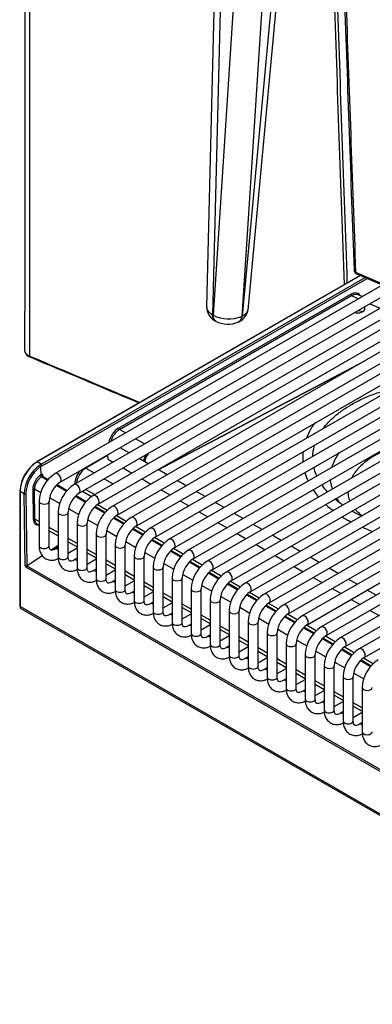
# Model space of a CAD drawing. Header units: millimetres. Extents: x 0 to 592, y 0 to 418.
# Tile 18 of 37: x 428 to 446, y 116 to 165. Entities that reach past the tile are written whole.
import ezdxf

# ---------------------------------------------------------------- set-up
doc = ezdxf.new("R2010")
doc.units = ezdxf.units.MM
doc.layers.add('140.966_BW4NEO_C', color=7, linetype='Continuous')
doc.layers.add('Standard', color=7, linetype='Continuous')

# ---------------------------------------------------------------- blocks, each defined once
blk = doc.blocks.new('SE3')
at = {"layer": '140.966_BW4NEO_C', "color": 7, "linetype": 'Continuous'}
for p, q in [((438.023, 167.622), (437.602, 150.489)), ((441.026, 167.823), (439.37, 150.03)), ((439.657, 150.328), (441.283, 167.803)), ((438.322, 167.449), (437.896, 150.096)), ((440.474, 167.536), (439.341, 150.015)), ((439.026, 167.042), (437.929, 150.076)), ((445.228, 152.055), (429.151, 142.773)), ((445.248, 152.047), (429.181, 142.77)), ((429.38, 142.656), (445.474, 151.947)), ((429.423, 142.583), (445.569, 151.905)), ((445, 152.223), (463.106, 144.212)), ((445.026, 152.145), (463.154, 144.13)), ((446.319, 151.573), (430.075, 142.195)), ((430.325, 141.762), (446.885, 151.323)), ((447.388, 151.101), (431.019, 141.65)), ((433.225, 144.461), (444.759, 151.12)), ((433.267, 144.388), (444.802, 151.048)), ((444.802, 151.048), (445.146, 150.896)), ((445.325, 151), (445.121, 151.089)), ((431.269, 141.217), (447.955, 150.85)), ((448.458, 150.628), (431.963, 141.105)), ((445.713, 150.646), (446.216, 150.424)), ((432.213, 140.672), (449.024, 150.377)), ((449.527, 150.155), (432.907, 140.56)), ((437.929, 150.076), (437.896, 150.096)), ((439.37, 150.03), (439.341, 150.015)), ((444.959, 150.198), (444.959, 150.21)), ((445.143, 150.215), (445.143, 150.188)), ((433.157, 140.126), (450.093, 149.905)), ((450.597, 149.682), (433.851, 140.014)), ((434.101, 139.581), (451.163, 149.432)), ((438.014, 149.798), (438.053, 149.776)), ((439.175, 149.73), (439.213, 149.749)), ((451.666, 149.209), (434.796, 139.469)), ((435.046, 139.036), (452.232, 148.959)), ((452.735, 148.737), (435.74, 138.924)), ((435.99, 138.491), (453.302, 148.486)), ((453.805, 148.264), (436.684, 138.379)), ((436.934, 137.946), (454.371, 148.013)), ((445.435, 147.792), (435.201, 142.386)), ((445.179, 147.645), (435.213, 142.379)), ((454.874, 147.791), (437.628, 137.834)), ((437.878, 137.401), (455.441, 147.541)), ((455.944, 147.318), (438.572, 137.289)), ((438.822, 136.856), (456.51, 147.068)), ((457.013, 146.845), (439.517, 136.744)), ((439.767, 136.311), (457.58, 146.595)), ((458.083, 146.372), (440.461, 136.198)), ((440.711, 135.765), (458.649, 146.122)), ((459.152, 145.9), (441.405, 135.653)), ((441.655, 135.22), (459.718, 145.649)), ((460.222, 145.427), (442.349, 135.108)), ((442.599, 134.675), (460.788, 145.176)), ((461.291, 144.954), (443.293, 134.563)), ((443.543, 134.13), (461.857, 144.704)), ((433.57, 144.213), (433.267, 144.388)), ((462.36, 144.481), (444.238, 134.018)), ((444.488, 133.585), (462.927, 144.231)), ((463.543, 144.073), (445.182, 133.473)), ((434.514, 143.668), (434.07, 143.924)), ((445.432, 133.04), (464.074, 143.803)), ((432.676, 143.093), (431.593, 142.468)), ((433.747, 143.225), (433.303, 143.482)), ((429.38, 142.656), (429.181, 142.77)), ((432.757, 142.873), (432.947, 142.763)), ((434.692, 142.68), (434.247, 142.936)), ((429.352, 142.539), (429.358, 142.112)), ((429.443, 142.161), (429.358, 142.112)), ((429.443, 142.161), (429.446, 142.063)), ((431.593, 142.468), (432.015, 142.225)), ((433.447, 142.475), (433.892, 142.218)), ((435.636, 142.135), (435.192, 142.391)), ((429.444, 142.064), (429.401, 142.039)), ((429.401, 142.04), (429.698, 141.868)), ((429.444, 142.064), (429.445, 142.064)), ((429.445, 142.064), (429.725, 141.902)), ((430.143, 141.611), (430.642, 141.323)), ((430.175, 141.642), (430.669, 141.357)), ((432.515, 141.936), (432.959, 141.68)), ((434.392, 141.929), (434.836, 141.673)), ((436.58, 141.59), (436.136, 141.846)), ((428.315, 141.325), (428.315, 135.596)), ((428.333, 141.301), (428.333, 135.572)), ((428.533, 141.185), (428.333, 141.301)), ((428.586, 137.608), (428.533, 141.185)), ((428.617, 141.186), (428.671, 137.609)), ((428.963, 141.427), (428.986, 139.923)), ((429.047, 141.427), (429.357, 141.248)), ((429.07, 139.923), (429.047, 141.427)), ((431.119, 141.097), (431.613, 140.812)), ((431.438, 141.314), (431.888, 141.054)), ((432.034, 141.145), (431.589, 141.402)), ((435.336, 141.384), (435.78, 141.128)), ((437.524, 141.045), (437.08, 141.301)), ((429.278, 140.815), (429.278, 138.61)), ((429.778, 138.61), (429.778, 140.815)), ((429.804, 140.99), (430.302, 140.703)), ((431.087, 141.066), (431.586, 140.778)), ((432.659, 140.362), (432.172, 140.644)), ((436.28, 140.839), (436.724, 140.583)), ((438.468, 140.5), (438.024, 140.756)), ((430.222, 140.27), (430.222, 138.065)), ((430.722, 138.065), (430.722, 140.27)), ((430.748, 140.445), (431.246, 140.158)), ((432.032, 140.521), (432.531, 140.233)), ((432.064, 140.552), (432.557, 140.267)), ((437.224, 140.294), (437.668, 140.038)), ((439.413, 139.954), (438.968, 140.211)), ((429.278, 139.803), (429.07, 139.923)), ((429.168, 139.697), (429.278, 139.634)), ((431.166, 139.725), (431.166, 137.52)), ((431.666, 137.52), (431.666, 139.725)), ((431.692, 139.9), (432.19, 139.613)), ((432.976, 139.975), (433.475, 139.687)), ((433.008, 140.007), (433.502, 139.722)), ((433.603, 139.817), (433.116, 140.098)), ((438.168, 139.749), (438.613, 139.492)), ((440.357, 139.409), (439.913, 139.666)), ((430.222, 139.258), (429.778, 139.515)), ((429.778, 139.345), (430.222, 139.089)), ((432.11, 139.179), (432.11, 136.975)), ((432.61, 136.975), (432.61, 139.179)), ((432.636, 139.355), (433.134, 139.068)), ((433.92, 139.43), (434.419, 139.142)), ((433.952, 139.462), (434.446, 139.177)), ((434.548, 139.272), (434.06, 139.553)), ((439.113, 139.204), (439.557, 138.947)), ((431.166, 138.713), (430.722, 138.969)), ((430.722, 138.8), (431.166, 138.544)), ((433.58, 138.81), (434.078, 138.522)), ((434.864, 138.885), (435.363, 138.597)), ((434.896, 138.917), (435.39, 138.631)), ((435.492, 138.727), (435.005, 139.008)), ((440.057, 138.659), (440.501, 138.402)), ((441.301, 138.864), (440.857, 139.121)), ((429.857, 138.39), (430.222, 138.631)), ((430.222, 138.524), (430.075, 138.439)), ((430.722, 138.235), (431.166, 138.492)), ((432.11, 138.168), (431.666, 138.424)), ((431.666, 138.255), (432.11, 137.999)), ((433.055, 138.634), (433.055, 136.43)), ((433.555, 136.43), (433.555, 138.634)), ((434.525, 138.265), (435.023, 137.977)), ((435.808, 138.34), (436.307, 138.052)), ((435.84, 138.371), (436.334, 138.086)), ((436.436, 138.182), (435.949, 138.463)), ((442.245, 138.319), (441.801, 138.575)), ((428.671, 137.609), (429.437, 138.114)), ((431.166, 137.979), (431.019, 137.894)), ((431.666, 137.69), (432.11, 137.947)), ((433.055, 137.623), (432.61, 137.879)), ((432.61, 137.71), (433.055, 137.454)), ((433.999, 138.089), (433.999, 135.885)), ((434.499, 135.885), (434.499, 138.089)), ((435.469, 137.72), (435.967, 137.432)), ((436.753, 137.795), (437.252, 137.507)), ((436.785, 137.826), (437.278, 137.541)), ((437.38, 137.637), (436.893, 137.918)), ((441.001, 138.114), (441.445, 137.857)), ((443.189, 137.774), (442.745, 138.03)), ((428.629, 137.536), (462.126, 118.196)), ((428.668, 137.607), (462.165, 118.267)), ((432.11, 137.434), (431.963, 137.349)), ((432.61, 137.145), (433.055, 137.402)), ((433.999, 137.078), (433.555, 137.334)), ((434.943, 137.544), (434.943, 135.34)), ((435.443, 135.34), (435.443, 137.544)), ((437.697, 137.25), (438.196, 136.962)), ((437.729, 137.281), (438.223, 136.996)), ((438.324, 137.092), (437.837, 137.373)), ((441.945, 137.568), (442.389, 137.312)), ((444.134, 137.229), (443.689, 137.485)), ((433.055, 136.889), (432.907, 136.804)), ((433.555, 137.165), (433.999, 136.908)), ((433.555, 136.6), (433.999, 136.857)), ((434.943, 136.532), (434.499, 136.789)), ((435.887, 136.999), (435.887, 134.794)), ((436.387, 134.794), (436.387, 136.999)), ((436.413, 137.175), (436.911, 136.887)), ((438.641, 136.705), (439.14, 136.417)), ((438.673, 136.736), (439.167, 136.451)), ((439.268, 136.546), (438.781, 136.828)), ((442.889, 137.023), (443.334, 136.767)), ((445.078, 136.684), (444.634, 136.94)), ((433.999, 136.344), (433.851, 136.258)), ((434.499, 136.62), (434.943, 136.363)), ((434.499, 136.055), (434.943, 136.311)), ((435.887, 135.987), (435.443, 136.244)), ((436.831, 136.454), (436.831, 134.249)), ((437.331, 134.249), (437.331, 136.454)), ((437.357, 136.629), (437.855, 136.342)), ((440.213, 136.001), (439.726, 136.283)), ((443.834, 136.478), (444.278, 136.222)), ((446.022, 136.138), (445.578, 136.395)), ((434.943, 135.798), (434.796, 135.713)), ((435.443, 136.075), (435.887, 135.818)), ((435.443, 135.51), (435.887, 135.766)), ((437.776, 135.909), (437.776, 133.704)), ((438.276, 133.704), (438.276, 135.909)), ((438.301, 136.084), (438.799, 135.797)), ((439.585, 136.16), (440.084, 135.872)), ((439.617, 136.191), (440.111, 135.906)), ((441.157, 135.456), (440.67, 135.737)), ((444.778, 135.933), (445.222, 135.677)), ((462.444, 115.878), (428.333, 135.572)), ((428.372, 135.481), (462.485, 115.786)), ((435.887, 135.253), (435.74, 135.168)), ((436.831, 135.442), (436.387, 135.699)), ((436.387, 135.53), (436.831, 135.273)), ((436.387, 134.965), (436.831, 135.221)), ((438.72, 135.364), (438.72, 133.159)), ((439.22, 133.159), (439.22, 135.364)), ((439.246, 135.539), (439.744, 135.252)), ((440.529, 135.614), (441.028, 135.326)), ((440.561, 135.646), (441.055, 135.361)), ((445.722, 135.388), (446.166, 135.131)), ((437.776, 134.897), (437.331, 135.153)), ((437.331, 134.984), (437.776, 134.728)), ((439.664, 134.818), (439.664, 132.614)), ((440.164, 132.614), (440.164, 134.818)), ((440.19, 134.994), (440.688, 134.707)), ((441.474, 135.069), (441.972, 134.781)), ((441.506, 135.101), (441.999, 134.816)), ((442.101, 134.911), (441.614, 135.192)), ((436.831, 134.708), (436.684, 134.623)), ((437.331, 134.42), (437.776, 134.676)), ((438.72, 134.352), (438.276, 134.608)), ((438.276, 134.439), (438.72, 134.183)), ((440.608, 134.273), (440.608, 132.069)), ((441.108, 132.069), (441.108, 134.273)), ((441.134, 134.449), (441.632, 134.161)), ((442.418, 134.524), (442.917, 134.236)), ((442.45, 134.556), (442.944, 134.27)), ((443.045, 134.366), (442.558, 134.647)), ((437.776, 134.163), (437.628, 134.078)), ((438.276, 133.874), (438.72, 134.131)), ((439.664, 133.807), (439.22, 134.063)), ((439.22, 133.894), (439.664, 133.638)), ((442.078, 133.904), (442.576, 133.616)), ((443.362, 133.979), (443.861, 133.691)), ((443.394, 134.01), (443.888, 133.725)), ((443.989, 133.821), (443.502, 134.102)), ((438.72, 133.618), (438.572, 133.533)), ((439.22, 133.329), (439.664, 133.586)), ((440.608, 133.262), (440.164, 133.518)), ((440.164, 133.349), (440.608, 133.093)), ((441.552, 133.728), (441.552, 131.524)), ((442.052, 131.524), (442.052, 133.728)), ((443.022, 133.359), (443.52, 133.071)), ((444.306, 133.434), (444.805, 133.146)), ((444.338, 133.465), (444.832, 133.18)), ((444.934, 133.276), (444.447, 133.557)), ((439.664, 133.073), (439.517, 132.988)), ((440.164, 132.784), (440.608, 133.041)), ((441.552, 132.717), (441.108, 132.973)), ((441.108, 132.804), (441.552, 132.547)), ((442.497, 133.183), (442.497, 130.979)), ((442.997, 130.979), (442.997, 133.183)), ((443.966, 132.814), (444.464, 132.526)), ((445.25, 132.889), (445.749, 132.601)), ((445.282, 132.92), (445.776, 132.635)), ((445.878, 132.73), (445.391, 133.012)), ((440.608, 132.528), (440.461, 132.443)), ((441.108, 132.239), (441.552, 132.495)), ((442.497, 132.171), (442.052, 132.428)), ((443.441, 132.638), (443.441, 130.433)), ((443.941, 130.433), (443.941, 132.638)), ((441.552, 131.983), (441.405, 131.897)), ((442.052, 132.259), (442.497, 132.002)), ((442.052, 131.694), (442.497, 131.95)), ((443.441, 131.626), (442.997, 131.883)), ((444.385, 132.093), (444.385, 129.888)), ((444.885, 129.888), (444.885, 132.093)), ((444.911, 132.268), (445.409, 131.981)), ((442.497, 131.437), (442.349, 131.352)), ((442.997, 131.714), (443.441, 131.457)), ((442.997, 131.149), (443.441, 131.405)), ((444.385, 131.081), (443.941, 131.338)), ((445.329, 131.548), (445.329, 129.343)), ((443.441, 130.892), (443.293, 130.807)), ((443.941, 131.168), (444.385, 130.912)), ((443.941, 130.604), (444.385, 130.86)), ((444.385, 130.347), (444.238, 130.262)), ((445.329, 130.536), (444.885, 130.792)), ((444.885, 130.623), (445.329, 130.367)), ((444.885, 130.058), (445.329, 130.315)), ((445.329, 129.802), (445.182, 129.717))]:
    blk.add_line(p, q, dxfattribs=at)
for centre, radius, start, end in [((445.122, 152.321), 0.2, 182.0141, 246.2035), ((438.404, 150.498), 0.802, 179.4383, 241.8674), ((438.699, 151.529), 1.644, 242.0695, 292.9828), ((438.876, 150.463), 0.79, 294.7258, 354.2301), ((438.662, 150.948), 1.321, 242.2297, 293.631), ((433.833, 143.533), 1.025, 123.5058, 165.4381), ((435.467, 142.589), 1.03, 147.7734, 167.4478), ((435.448, 142.6), 0.954, 139.9576, 169.1658), ((430.187, 141.21), 1.856, 122.7929, 177.206), ((430.108, 141.256), 1.777, 123.0271, 176.9718), ((430.387, 141.1), 1.856, 125.6101, 177.377), ((429.249, 142.522), 0.104, 9.1395, 56.8132), ((430.355, 141.117), 1.74, 125.2221, 177.7529), ((431.001, 140.74), 1.725, 122.4946, 177.5054), ((429.451, 142.118), 0.0932, 183.3229, 236.9881), ((432.159, 141.613), 1.025, 123.5058, 174.1136), ((429.802, 141.4), 0.755, 122.1077, 177.9092), ((431.009, 140.736), 1.234, 123.6889, 176.3111), ((431.946, 140.195), 1.725, 122.4946, 177.5054), ((431.953, 140.19), 1.234, 123.6889, 176.3111), ((432.89, 139.65), 1.725, 122.4946, 177.5054), ((432.897, 139.645), 1.234, 123.6889, 176.3111), ((433.834, 139.104), 1.725, 122.4946, 177.5054), ((433.841, 139.1), 1.234, 123.6889, 176.3111), ((449.162, 148.344), 9.111, 241.3787, 245.007), ((434.778, 138.559), 1.725, 122.4946, 177.5054), ((434.786, 138.555), 1.234, 123.6889, 176.3111), ((435.722, 138.014), 1.725, 122.4946, 177.5054), ((435.73, 138.01), 1.234, 123.6889, 176.3111), ((436.667, 137.469), 1.725, 122.4946, 177.5054), ((436.674, 137.465), 1.234, 123.6889, 176.3111), ((437.611, 136.924), 1.725, 122.4946, 177.5054), ((437.618, 136.92), 1.234, 123.6889, 176.3111), ((438.555, 136.379), 1.725, 122.4946, 177.5054), ((428.628, 137.696), 0.0971, 244.3628, 293.7121), ((428.683, 137.615), 0.097, 184.0764, 224.4263), ((428.751, 137.478), 0.154, 122.9232, 153.178), ((438.562, 136.374), 1.234, 123.6889, 176.3111), ((439.499, 135.834), 1.725, 122.4946, 177.5054), ((439.507, 135.829), 1.234, 123.6889, 176.3111), ((440.443, 135.288), 1.725, 122.4946, 177.5054), ((440.451, 135.284), 1.234, 123.6889, 176.3111), ((441.388, 134.743), 1.725, 122.4946, 177.5054), ((441.395, 134.739), 1.234, 123.6889, 176.3111), ((442.332, 134.198), 1.725, 122.4946, 177.5054), ((442.339, 134.194), 1.234, 123.6889, 176.3111), ((443.276, 133.653), 1.725, 122.4946, 177.5054), ((443.283, 133.649), 1.234, 123.6889, 176.3111), ((444.22, 133.108), 1.725, 122.4946, 177.5054), ((444.228, 133.104), 1.234, 123.6889, 176.3111), ((445.164, 132.563), 1.725, 122.4946, 177.5054), ((445.172, 132.559), 1.234, 123.6889, 176.3111), ((446.109, 132.018), 1.725, 122.4946, 177.5054), ((446.116, 132.013), 1.234, 123.6889, 176.3111), ((447.053, 131.473), 1.725, 122.4946, 177.5054)]:
    blk.add_arc(centre, radius, start, end, dxfattribs=at)
for centre, major_axis, ratio, start_param, end_param in [((445.122, 152.321), (0.2, 0.007), 0.599842, 3.140418, 4.038071), ((444.77, 150.528), (-0.357, -0.628), 0.588747, 2.892453, 3.928259), ((444.802, 151.097), (-0.03, 0.052), 0.57735, 0.802851, 2.356194), ((445.086, 150.404), (0.379, 0), 0.57735, 4.323957, 6.283185), ((445.086, 150.404), (0.379, 0), 0.57735, 0, 0.388432), ((445.086, 150.072), (0.393, 0), 0.57735, 0.857216, 1.509201), ((428.866, 148.086), (0.0389, 0.0921), 0.476097, 2.289108, 3.142508), ((433.233, 143.868), (-0.35, -0.629), 0.587337, 3.917954, 5.233552), ((433.267, 144.437), (0.03, -0.052), 0.57735, 3.944444, 5.497787), ((432.957, 143.219), (0.2, 0.346), 0.57735, 2.163895, 3.141593), ((429.181, 142.721), (0.03, -0.052), 0.57735, 3.141593, 3.926973), ((429.181, 142.721), (0.03, -0.052), 0.57735, 2.356194, 3.141593), ((429.394, 141.668), (0.585, 1.048), 0.586842, 0.776828, 0.864199), ((429.437, 141.644), (0.555, 0.996), 0.587337, 0.776362, 0.864191), ((429.38, 142.607), (-0.03, 0.052), 0.57735, 3.944444, 5.497787), ((429.366, 141.651), (0.28, 0.485), 0.597507, 0.787269, 2.356196), ((429.486, 142.138), (-0.041, -0.0735), 0.577262, 4.712468, 6.265811), ((430.2, 141.978), (-0.125, 0.217), 0.57735, 3.15032, 6.283185), ((431.56, 141.948), (-0.35, -0.629), 0.587337, 4.409429, 5.471297), ((431.593, 142.517), (0.03, -0.052), 0.57735, 5.045738, 5.497787), ((431.144, 141.433), (-0.125, 0.217), 0.57735, 3.15032, 6.283185), ((428.375, 141.325), (0.06, 0), 0.57736, 2.356203, 3.141593), ((428.375, 141.325), (0.06, 0), 0.57736, 3.141593, 3.927), ((428.575, 141.21), (-0.06, -0.0009), 0.567186, 0.776823, 2.330166), ((429.005, 141.403), (0.06, 0.0009), 0.567186, 0.776823, 2.330166), ((432.088, 140.888), (-0.125, 0.217), 0.57735, 3.15032, 6.283185), ((429.528, 140.815), (-0.25, 0), 0.57735, 6.282438, 6.283185), ((429.528, 140.815), (-0.25, 0), 0.57735, 0, 3.131805), ((430.472, 140.27), (-0.25, 0), 0.57735, 6.282438, 6.283185), ((430.472, 140.27), (-0.25, 0), 0.57735, 0, 3.131805), ((433.032, 140.343), (-0.125, 0.217), 0.57735, 3.15032, 6.283185), ((429.027, 139.899), (0.06, 0.0009), 0.567186, 0.776823, 2.330166), ((429.389, 140.148), (0.28, 0.485), 0.597507, 2.356196, 3.631696), ((431.416, 139.725), (-0.25, 0), 0.57735, 6.282438, 6.283185), ((431.416, 139.725), (-0.25, 0), 0.57735, 0, 3.131805), ((433.976, 139.798), (-0.125, 0.217), 0.57735, 3.15032, 6.283185), ((432.36, 139.179), (-0.25, 0), 0.57735, 6.282438, 6.283185), ((432.36, 139.179), (-0.25, 0), 0.57735, 0, 3.131805), ((434.921, 139.253), (-0.125, 0.217), 0.57735, 3.15032, 6.283185), ((435.865, 138.708), (-0.125, 0.217), 0.57735, 3.15032, 6.283185), ((429.528, 138.61), (-0.25, 0), 0.57735, 0, 3.141593), ((430.2, 138.223), (0.125, -0.217), 0.57735, 2.228888, 3.133528), ((433.305, 138.634), (-0.25, 0), 0.57735, 6.282438, 6.283185), ((433.305, 138.634), (-0.25, 0), 0.57735, 0, 3.131805), ((436.809, 138.162), (-0.125, 0.217), 0.57735, 3.15032, 6.283185), ((430.472, 138.065), (-0.25, 0), 0.57735, 0, 3.141593), ((431.144, 137.677), (0.125, -0.217), 0.57735, 2.228888, 3.133528), ((434.249, 138.089), (-0.25, 0), 0.57735, 6.282438, 6.283185), ((434.249, 138.089), (-0.25, 0), 0.57735, 0, 3.131805), ((437.753, 137.617), (-0.125, 0.217), 0.57735, 3.15032, 6.283185), ((428.629, 137.584), (0.0299, -0.0518), 0.57735, 5.137559, 5.497787), ((428.671, 137.56), (-0.03, -0.052), 0.57735, 4.013841, 5.497787), ((431.416, 137.52), (-0.25, 0), 0.57735, 0, 3.141593), ((432.088, 137.132), (0.125, -0.217), 0.57735, 2.228888, 3.133528), ((435.193, 137.544), (-0.25, 0), 0.57735, 6.282438, 6.283185), ((435.193, 137.544), (-0.25, 0), 0.57735, 0, 3.131805), ((438.697, 137.072), (-0.125, 0.217), 0.57735, 3.15032, 6.283185), ((432.36, 136.975), (-0.25, 0), 0.57735, 0, 3.141593), ((433.032, 136.587), (0.125, -0.217), 0.57735, 2.228888, 3.133528), ((436.137, 136.999), (-0.25, 0), 0.57735, 6.282438, 6.283185), ((436.137, 136.999), (-0.25, 0), 0.57735, 0, 3.131805), ((439.642, 136.527), (-0.125, 0.217), 0.57735, 3.15032, 6.283185), ((433.305, 136.43), (-0.25, 0), 0.57735, 0, 3.141593), ((433.976, 136.042), (0.125, -0.217), 0.57735, 2.228888, 3.133528), ((437.081, 136.454), (-0.25, 0), 0.57735, 6.282438, 6.283185), ((437.081, 136.454), (-0.25, 0), 0.57735, 0, 3.131805), ((440.586, 135.982), (-0.125, 0.217), 0.57735, 3.15032, 6.283185), ((434.249, 135.885), (-0.25, 0), 0.57735, 0, 3.141593), ((434.921, 135.497), (0.125, -0.217), 0.57735, 2.228888, 3.133528), ((438.026, 135.909), (-0.25, 0), 0.57735, 6.282438, 6.283185), ((438.026, 135.909), (-0.25, 0), 0.57735, 0, 3.131805), ((428.375, 135.596), (0.06, 0), 0.57736, 3.141593, 3.927), ((435.193, 135.34), (-0.25, 0), 0.57735, 0, 3.141593), ((438.97, 135.364), (-0.25, 0), 0.57735, 6.282438, 6.283185), ((438.97, 135.364), (-0.25, 0), 0.57735, 0, 3.131805), ((441.53, 135.437), (-0.125, 0.217), 0.57735, 3.15032, 6.283185), ((435.865, 134.952), (0.125, -0.217), 0.57735, 2.228888, 3.133528), ((436.137, 134.794), (-0.25, 0), 0.57735, 0, 3.141593), ((439.914, 134.818), (-0.25, 0), 0.57735, 6.282438, 6.283185), ((439.914, 134.818), (-0.25, 0), 0.57735, 0, 3.131805), ((442.474, 134.892), (-0.125, 0.217), 0.57735, 3.15032, 6.283185), ((436.809, 134.407), (0.125, -0.217), 0.57735, 2.228888, 3.133528), ((437.081, 134.249), (-0.25, 0), 0.57735, 0, 3.141593), ((440.858, 134.273), (-0.25, 0), 0.57735, 6.282438, 6.283185), ((440.858, 134.273), (-0.25, 0), 0.57735, 0, 3.131805), ((443.418, 134.347), (-0.125, 0.217), 0.57735, 3.15032, 6.283185), ((437.753, 133.861), (0.125, -0.217), 0.57735, 2.228888, 3.133528), ((444.363, 133.801), (-0.125, 0.217), 0.57735, 3.15032, 6.283185), ((438.026, 133.704), (-0.25, 0), 0.57735, 0, 3.141593), ((438.697, 133.316), (0.125, -0.217), 0.57735, 2.228888, 3.133528), ((441.802, 133.728), (-0.25, 0), 0.57735, 6.282438, 6.283185), ((441.802, 133.728), (-0.25, 0), 0.57735, 0, 3.131805), ((445.307, 133.256), (-0.125, 0.217), 0.57735, 3.15032, 6.283185), ((438.97, 133.159), (-0.25, 0), 0.57735, 0, 3.141593), ((439.642, 132.771), (0.125, -0.217), 0.57735, 2.228888, 3.133528), ((442.747, 133.183), (-0.25, 0), 0.57735, 6.282438, 6.283185), ((442.747, 133.183), (-0.25, 0), 0.57735, 0, 3.131805), ((439.914, 132.614), (-0.25, 0), 0.57735, 0, 3.141593), ((440.586, 132.226), (0.125, -0.217), 0.57735, 2.228888, 3.133528), ((443.691, 132.638), (-0.25, 0), 0.57735, 6.282438, 6.283185), ((443.691, 132.638), (-0.25, 0), 0.57735, 0, 3.131805), ((440.858, 132.069), (-0.25, 0), 0.57735, 0, 3.141593), ((441.53, 131.681), (0.125, -0.217), 0.57735, 2.228888, 3.133528), ((444.635, 132.093), (-0.25, 0), 0.57735, 6.282438, 6.283185), ((444.635, 132.093), (-0.25, 0), 0.57735, 0, 3.131805), ((441.802, 131.524), (-0.25, 0), 0.57735, 0, 3.141593), ((442.474, 131.136), (0.125, -0.217), 0.57735, 2.228888, 3.133528), ((445.579, 131.548), (-0.25, 0), 0.57735, 6.282438, 6.283185), ((445.579, 131.548), (-0.25, 0), 0.57735, 0, 3.131805), ((442.747, 130.979), (-0.25, 0), 0.57735, 0, 3.141593), ((443.418, 130.591), (0.125, -0.217), 0.57735, 2.228888, 3.133528), ((443.691, 130.433), (-0.25, 0), 0.57735, 0, 3.141593), ((444.363, 130.046), (0.125, -0.217), 0.57735, 2.228888, 3.133528), ((444.635, 129.888), (-0.25, 0), 0.57735, 0, 3.141593), ((445.307, 129.5), (0.125, -0.217), 0.57735, 2.228888, 3.133528), ((445.579, 129.343), (-0.25, 0), 0.57735, 0, 3.141593)]:
    blk.add_ellipse(centre, major_axis=major_axis, ratio=ratio, start_param=start_param, end_param=end_param, dxfattribs=at)
for points in [[(428.573, 166.173), (428.568, 160.265), (428.564, 154.313), (428.559, 148.318)], [(444.446, 151.604), (444.275, 156.493), (444.104, 161.383), (443.933, 166.273)], [(444.068, 166.195), (444.237, 161.355), (444.405, 156.516), (444.573, 151.677)], [(428.801, 166.041), (428.803, 160.04), (428.805, 154.04), (428.807, 148.039)], [(444.442, 165.979), (444.601, 161.443), (444.761, 156.888), (444.922, 152.314)], [(444.513, 165.938), (444.675, 161.366), (444.838, 156.795), (445, 152.223)], [(428.559, 148.317), (428.56, 148.312), (428.56, 148.307), (428.561, 148.302)], [(428.807, 148.039), (430.63, 147.27), (432.453, 146.501), (434.276, 145.732)], [(428.826, 147.995), (430.621, 147.238), (432.426, 146.477), (434.24, 145.711)], [(443.85, 141.428), (443.8, 141.583), (443.77, 141.742), (443.761, 141.899)], [(444.632, 141.268), (444.632, 141.257), (444.632, 141.246), (444.632, 141.234)], [(444.338, 140.04), (444.403, 140), (444.471, 139.959), (444.547, 139.913)], [(444.547, 139.913), (444.626, 139.869), (444.696, 139.83), (444.767, 139.793)]]:
    blk.add_open_spline(points, degree=3, dxfattribs=at)
for points, knots in [([(445, 152.223), (445.002, 152.182), (445.015, 152.152), (445.039, 152.139), (445.04, 152.139), (445.041, 152.138)], [0, 0, 0, 0, 0.5, 0.5, 0.5240607, 0.5240607, 0.5240607, 0.5240607]), ([(445.122, 151.089), (445.116, 151.091), (445.104, 151.097), (445.082, 151.103), (445.055, 151.109), (445.024, 151.111), (444.989, 151.111), (444.948, 151.105), (444.904, 151.094), (444.854, 151.075), (444.82, 151.057), (444.802, 151.048)], [0.5300351, 0.5300351, 0.5300351, 0.5300351, 0.5587973, 0.5964799, 0.6391541, 0.6868198, 0.7394765, 0.7971236, 0.8597604, 0.9273862, 1, 1, 1, 1]), ([(437.602, 150.489), (437.602, 150.485), (437.602, 150.473), (437.603, 150.453), (437.607, 150.429), (437.612, 150.405), (437.62, 150.381), (437.629, 150.357), (437.641, 150.333), (437.654, 150.31), (437.67, 150.286), (437.687, 150.263), (437.707, 150.241), (437.728, 150.218), (437.752, 150.196), (437.777, 150.175), (437.804, 150.154), (437.833, 150.134), (437.863, 150.115), (437.885, 150.102), (437.896, 150.096)], [0.4908223, 0.4908223, 0.4908223, 0.4908223, 0.5047054, 0.5333392, 0.5620355, 0.5907945, 0.6196162, 0.6485004, 0.6774474, 0.706457, 0.7355292, 0.7646641, 0.7938617, 0.8231219, 0.8524449, 0.8818305, 0.9112788, 0.9407898, 0.9703636, 1, 1, 1, 1]), ([(438.019, 149.796), (438.013, 149.799), (438.007, 149.803), (437.963, 149.835), (437.934, 149.877), (437.899, 149.979), (437.893, 150.037), (437.896, 150.096)], [0.4634862, 0.4634862, 0.4634862, 0.4634862, 0.5, 0.5, 0.75, 0.75, 1, 1, 1, 1]), ([(438.052, 149.776), (438.046, 149.78), (438.041, 149.783), (437.999, 149.814), (437.97, 149.853), (437.934, 149.952), (437.926, 150.011), (437.929, 150.076)], [0.4624023, 0.4624023, 0.4624023, 0.4624023, 0.5, 0.5, 0.75, 0.75, 1, 1, 1, 1]), ([(439.186, 149.735), (439.188, 149.736), (439.19, 149.738), (439.237, 149.763), (439.273, 149.803), (439.323, 149.9), (439.337, 149.957), (439.341, 150.015)], [0.486259, 0.486259, 0.486259, 0.486259, 0.5, 0.5, 0.75, 0.75, 1, 1, 1, 1]), ([(439.215, 149.75), (439.217, 149.751), (439.22, 149.752), (439.264, 149.776), (439.299, 149.813), (439.349, 149.907), (439.365, 149.965), (439.37, 150.03)], [0.4858647, 0.4858647, 0.4858647, 0.4858647, 0.5, 0.5, 0.75, 0.75, 1, 1, 1, 1]), ([(439.37, 150.03), (439.38, 150.035), (439.4, 150.045), (439.429, 150.061), (439.456, 150.077), (439.481, 150.095), (439.506, 150.113), (439.528, 150.132), (439.549, 150.151), (439.568, 150.171), (439.586, 150.192), (439.602, 150.213), (439.616, 150.235), (439.628, 150.257), (439.639, 150.28), (439.647, 150.303), (439.654, 150.326), (439.658, 150.348), (439.66, 150.361), (439.66, 150.367)], [0, 0, 0, 0, 0.0275076, 0.0550776, 0.0827102, 0.1104053, 0.1381629, 0.1659831, 0.1938658, 0.2218111, 0.2498189, 0.2778893, 0.3060223, 0.3342178, 0.3624759, 0.3907966, 0.4191799, 0.4476258, 0.4682035, 0.4682035, 0.4682035, 0.4682035]), ([(428.559, 148.317), (428.559, 148.315), (428.559, 148.306), (428.56, 148.291), (428.564, 148.272), (428.569, 148.254), (428.575, 148.237), (428.583, 148.22), (428.593, 148.203), (428.603, 148.188), (428.614, 148.173), (428.627, 148.159), (428.639, 148.146), (428.653, 148.133), (428.667, 148.122), (428.681, 148.111), (428.695, 148.1), (428.709, 148.09), (428.724, 148.081), (428.738, 148.073), (428.752, 148.065), (428.767, 148.058), (428.78, 148.051), (428.794, 148.045), (428.803, 148.041), (428.807, 148.039)], [0.4441374, 0.4441374, 0.4441374, 0.4441374, 0.4565426, 0.4895716, 0.5219637, 0.5536702, 0.5846483, 0.6148615, 0.644279, 0.6728761, 0.7006333, 0.7275366, 0.7535764, 0.7787479, 0.8030498, 0.8264847, 0.8490581, 0.8707781, 0.8916552, 0.9117017, 0.9309315, 0.9493598, 0.9670027, 0.983877, 1, 1, 1, 1]), ([(428.566, 148.263), (428.569, 148.249), (428.581, 148.206), (428.628, 148.131), (428.714, 148.05), (428.786, 148.014), (428.827, 147.994)], [0.1396486, 0.1396486, 0.1396486, 0.1396486, 0.2540894, 0.5073025, 0.7569259, 1, 1, 1, 1]), ([(443.393, 144.436), (443.405, 144.452), (443.516, 144.598), (443.757, 144.868), (444.175, 145.228), (444.662, 145.561), (445.214, 145.861), (445.822, 146.124), (446.38, 146.314), (446.735, 146.412), (446.862, 146.444)], [0.2398959, 0.2398959, 0.2398959, 0.2398959, 0.2426317, 0.2655796, 0.2883727, 0.3110951, 0.3337987, 0.356504, 0.3792256, 0.3916423, 0.3916423, 0.3916423, 0.3916423]), ([(442.977, 144.714), (442.932, 144.654), (442.789, 144.445), (442.652, 144.191), (442.571, 143.995), (442.556, 143.956)], [0.36518953, 0.36518953, 0.36518953, 0.36518953, 0.38944226, 0.44806006, 0.46269481, 0.46269481, 0.46269481, 0.46269481]), ([(442.873, 143.049), (442.875, 143.112), (442.889, 143.3), (442.929, 143.488), (442.966, 143.612)], [0.16161809, 0.16161809, 0.16161809, 0.16161809, 0.17222246, 0.19301599, 0.19301599, 0.19301599, 0.19301599]), ([(447.836, 143.736), (447.186, 143.617), (446.127, 143.269), (445.212, 142.598), (444.904, 142.168), (444.817, 142.001)], [0.6829011, 0.6829011, 0.6829011, 0.6829011, 0.7496512, 0.8004988, 0.831373, 0.831373, 0.831373, 0.831373]), ([(442.389, 143.282), (442.383, 143.23), (442.369, 143.057), (442.371, 142.884), (442.382, 142.763)], [0.54490481, 0.54490481, 0.54490481, 0.54490481, 0.56365735, 0.60723944, 0.60723944, 0.60723944, 0.60723944]), ([(443.833, 142.521), (443.848, 142.572), (443.901, 142.726), (444.018, 142.97), (444.141, 143.155), (444.206, 143.239)], [0.14864593, 0.14864593, 0.14864593, 0.14864593, 0.15625, 0.171875, 0.1856257, 0.1856257, 0.1856257, 0.1856257]), ([(442.481, 142.241), (442.487, 142.221), (442.53, 142.08), (442.585, 141.94), (442.641, 141.821)], [0.67053932, 0.67053932, 0.67053932, 0.67053932, 0.6776869, 0.72271906, 0.72271906, 0.72271906, 0.72271906]), ([(443.076, 142.073), (443.027, 142.181), (442.974, 142.324), (442.937, 142.468), (442.929, 142.502)], [0.10710996, 0.10710996, 0.10710996, 0.10710996, 0.12547622, 0.13117284, 0.13117284, 0.13117284, 0.13117284]), ([(443.602, 141.285), (443.511, 141.386), (443.416, 141.504), (443.333, 141.623), (443.323, 141.636)], [0.06151574, 0.06151574, 0.06151574, 0.06151574, 0.07980319, 0.08220643, 0.08220643, 0.08220643, 0.08220643]), ([(442.889, 141.386), (442.912, 141.352), (442.996, 141.231), (443.089, 141.113), (443.161, 141.03)], [0.77877588, 0.77877588, 0.77877588, 0.77877588, 0.79234655, 0.82681797, 0.82681797, 0.82681797, 0.82681797]), ([(444.632, 141.3), (444.632, 141.29), (444.632, 141.279), (444.632, 141.268), (444.632, 141.268)], [0.87311524, 0.87311524, 0.87311524, 0.87311524, 0.874907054, 0.875004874, 0.875004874, 0.875004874, 0.875004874]), ([(444.719, 140.843), (444.704, 140.878), (444.656, 141.009), (444.642, 141.131), (444.632, 141.237)], [0.93599692, 0.93599692, 0.93599692, 0.93599692, 0.95271506, 1, 1, 1, 1]), ([(443.52, 140.659), (443.591, 140.594), (443.709, 140.491), (443.835, 140.391), (443.882, 140.355)], [0.87984397, 0.87984397, 0.87984397, 0.87984397, 0.90896236, 0.92588569, 0.92588569, 0.92588569, 0.92588569]), ([(444.355, 140.628), (444.253, 140.7), (444.124, 140.798), (444.004, 140.898), (443.976, 140.923)], [0.02002082, 0.02002082, 0.02002082, 0.02002082, 0.03451156, 0.03913311, 0.03913311, 0.03913311, 0.03913311]), ([(444.218, 140.729), (444.205, 140.747), (444.145, 140.829), (444.091, 140.911), (444.053, 140.976)], [0.05972697, 0.05972697, 0.05972697, 0.05972697, 0.0625, 0.0724042, 0.0724042, 0.0724042, 0.0724042]), ([(445.326, 140.087), (445.278, 140.128), (445.153, 140.238), (445.05, 140.347), (444.992, 140.415)], [0.81837961, 0.81837961, 0.81837961, 0.81837961, 0.83694782, 0.86859248, 0.86859248, 0.86859248, 0.86859248]), ([(429.18, 139.691), (429.177, 139.692), (429.11, 139.733), (429.071, 139.82), (429.07, 139.923)], [0.4772799, 0.4772799, 0.4772799, 0.4772799, 0.5, 1, 1, 1, 1]), ([(445.331, 139.522), (445.382, 139.5), (445.556, 139.426), (445.734, 139.359), (445.86, 139.314)], [0.04060091, 0.04060091, 0.04060091, 0.04060091, 0.04803038, 0.06559675, 0.06559675, 0.06559675, 0.06559675]), ([(429.278, 138.61), (429.28, 138.553), (429.286, 138.426), (429.345, 138.223), (429.473, 138.039), (429.656, 137.915), (429.872, 137.869), (430.073, 137.894), (430.185, 137.939), (430.23, 137.96)], [0, 0, 0, 0, 0.0959492, 0.2538695, 0.401086, 0.544846, 0.694722, 0.8433731, 0.9373689, 0.9373689, 0.9373689, 0.9373689]), ([(430.075, 138.439), (430.047, 138.425), (429.981, 138.39), (429.886, 138.376), (429.848, 138.391), (429.816, 138.415), (429.781, 138.515), (429.779, 138.585), (429.778, 138.61)], [0, 0, 0, 0, 0.100647, 0.292108, 0.490047, 0.730965, 0.916131, 1, 1, 1, 1]), ([(430.222, 138.065), (430.224, 138.008), (430.23, 137.88), (430.29, 137.678), (430.417, 137.494), (430.6, 137.37), (430.816, 137.324), (431.017, 137.349), (431.129, 137.394), (431.175, 137.415)], [0, 0, 0, 0, 0.0959492, 0.2538695, 0.401086, 0.544846, 0.694722, 0.8433731, 0.9373689, 0.9373689, 0.9373689, 0.9373689]), ([(431.019, 137.894), (430.992, 137.88), (430.925, 137.845), (430.831, 137.831), (430.792, 137.846), (430.76, 137.869), (430.725, 137.97), (430.723, 138.039), (430.722, 138.065)], [0, 0, 0, 0, 0.100647, 0.292108, 0.490047, 0.730965, 0.916131, 1, 1, 1, 1]), ([(431.166, 137.52), (431.168, 137.463), (431.174, 137.335), (431.234, 137.133), (431.361, 136.949), (431.545, 136.825), (431.76, 136.779), (431.961, 136.804), (432.073, 136.849), (432.119, 136.87)], [0, 0, 0, 0, 0.0959492, 0.2538695, 0.401086, 0.544846, 0.694722, 0.8433731, 0.9373689, 0.9373689, 0.9373689, 0.9373689]), ([(431.963, 137.349), (431.936, 137.335), (431.869, 137.3), (431.775, 137.286), (431.736, 137.301), (431.704, 137.324), (431.67, 137.425), (431.667, 137.494), (431.666, 137.52)], [0, 0, 0, 0, 0.100647, 0.292108, 0.490047, 0.730965, 0.916131, 1, 1, 1, 1]), ([(432.11, 136.975), (432.112, 136.918), (432.119, 136.79), (432.178, 136.587), (432.306, 136.404), (432.489, 136.28), (432.704, 136.233), (432.905, 136.259), (433.018, 136.304), (433.063, 136.324)], [0, 0, 0, 0, 0.0959492, 0.2538695, 0.401086, 0.544846, 0.694722, 0.8433731, 0.9373689, 0.9373689, 0.9373689, 0.9373689]), ([(432.907, 136.804), (432.88, 136.789), (432.813, 136.755), (432.719, 136.74), (432.68, 136.755), (432.648, 136.779), (432.614, 136.879), (432.611, 136.949), (432.61, 136.975)], [0, 0, 0, 0, 0.100647, 0.292108, 0.490047, 0.730965, 0.916131, 1, 1, 1, 1]), ([(433.055, 136.43), (433.057, 136.373), (433.063, 136.245), (433.122, 136.042), (433.25, 135.859), (433.433, 135.735), (433.648, 135.688), (433.849, 135.714), (433.962, 135.758), (434.007, 135.779)], [0, 0, 0, 0, 0.0959492, 0.2538695, 0.401086, 0.544846, 0.694722, 0.8433731, 0.9373689, 0.9373689, 0.9373689, 0.9373689]), ([(433.851, 136.258), (433.824, 136.244), (433.758, 136.209), (433.663, 136.195), (433.624, 136.21), (433.592, 136.234), (433.558, 136.334), (433.556, 136.404), (433.555, 136.43)], [0, 0, 0, 0, 0.100647, 0.292108, 0.490047, 0.730965, 0.916131, 1, 1, 1, 1]), ([(433.999, 135.885), (434.001, 135.828), (434.007, 135.7), (434.066, 135.497), (434.194, 135.314), (434.377, 135.189), (434.593, 135.143), (434.794, 135.168), (434.906, 135.213), (434.951, 135.234)], [0, 0, 0, 0, 0.0959492, 0.2538695, 0.401086, 0.544846, 0.694722, 0.8433731, 0.9373689, 0.9373689, 0.9373689, 0.9373689]), ([(434.796, 135.713), (434.768, 135.699), (434.702, 135.664), (434.607, 135.65), (434.569, 135.665), (434.537, 135.689), (434.502, 135.789), (434.5, 135.859), (434.499, 135.885)], [0, 0, 0, 0, 0.100647, 0.292108, 0.490047, 0.730965, 0.916131, 1, 1, 1, 1]), ([(428.333, 135.572), (428.333, 135.531), (428.346, 135.499), (428.371, 135.482), (428.373, 135.481), (428.374, 135.48)], [0, 0, 0, 0, 0.5, 0.5, 0.5287437, 0.5287437, 0.5287437, 0.5287437]), ([(434.943, 135.34), (434.945, 135.283), (434.951, 135.155), (435.011, 134.952), (435.138, 134.769), (435.321, 134.644), (435.537, 134.598), (435.738, 134.623), (435.85, 134.668), (435.896, 134.689)], [0, 0, 0, 0, 0.0959492, 0.2538695, 0.401086, 0.544846, 0.694722, 0.8433731, 0.9373689, 0.9373689, 0.9373689, 0.9373689]), ([(435.74, 135.168), (435.712, 135.154), (435.646, 135.119), (435.552, 135.105), (435.513, 135.12), (435.481, 135.144), (435.446, 135.244), (435.444, 135.314), (435.443, 135.34)], [0, 0, 0, 0, 0.100647, 0.292108, 0.490047, 0.730965, 0.916131, 1, 1, 1, 1]), ([(435.887, 134.794), (435.889, 134.737), (435.895, 134.61), (435.955, 134.407), (436.082, 134.223), (436.266, 134.099), (436.481, 134.053), (436.682, 134.078), (436.794, 134.123), (436.84, 134.144)], [0, 0, 0, 0, 0.0959492, 0.2538695, 0.401086, 0.544846, 0.694722, 0.8433731, 0.9373689, 0.9373689, 0.9373689, 0.9373689]), ([(436.684, 134.623), (436.657, 134.609), (436.59, 134.574), (436.496, 134.56), (436.457, 134.575), (436.425, 134.599), (436.391, 134.699), (436.388, 134.769), (436.387, 134.794)], [0, 0, 0, 0, 0.100647, 0.292108, 0.490047, 0.730965, 0.916131, 1, 1, 1, 1]), ([(436.831, 134.249), (436.833, 134.192), (436.84, 134.065), (436.899, 133.862), (437.027, 133.678), (437.21, 133.554), (437.425, 133.508), (437.626, 133.533), (437.739, 133.578), (437.784, 133.599)], [0, 0, 0, 0, 0.0959492, 0.2538695, 0.401086, 0.544846, 0.694722, 0.8433731, 0.9373689, 0.9373689, 0.9373689, 0.9373689]), ([(437.628, 134.078), (437.601, 134.064), (437.534, 134.029), (437.44, 134.015), (437.401, 134.03), (437.369, 134.054), (437.335, 134.154), (437.332, 134.223), (437.331, 134.249)], [0, 0, 0, 0, 0.100647, 0.292108, 0.490047, 0.730965, 0.916131, 1, 1, 1, 1]), ([(437.776, 133.704), (437.778, 133.647), (437.784, 133.519), (437.843, 133.317), (437.971, 133.133), (438.154, 133.009), (438.369, 132.963), (438.57, 132.988), (438.683, 133.033), (438.728, 133.054)], [0, 0, 0, 0, 0.0959492, 0.2538695, 0.401086, 0.544846, 0.694722, 0.8433731, 0.9373689, 0.9373689, 0.9373689, 0.9373689]), ([(438.572, 133.533), (438.545, 133.519), (438.479, 133.484), (438.384, 133.47), (438.345, 133.485), (438.313, 133.508), (438.279, 133.609), (438.277, 133.678), (438.276, 133.704)], [0, 0, 0, 0, 0.100647, 0.292108, 0.490047, 0.730965, 0.916131, 1, 1, 1, 1]), ([(438.72, 133.159), (438.722, 133.102), (438.728, 132.974), (438.787, 132.771), (438.915, 132.588), (439.098, 132.464), (439.314, 132.418), (439.515, 132.443), (439.627, 132.488), (439.672, 132.509)], [0, 0, 0, 0, 0.0959492, 0.2538695, 0.401086, 0.544846, 0.694722, 0.8433731, 0.9373689, 0.9373689, 0.9373689, 0.9373689]), ([(439.517, 132.988), (439.489, 132.973), (439.423, 132.939), (439.328, 132.924), (439.29, 132.94), (439.258, 132.963), (439.223, 133.063), (439.221, 133.133), (439.22, 133.159)], [0, 0, 0, 0, 0.100647, 0.292108, 0.490047, 0.730965, 0.916131, 1, 1, 1, 1]), ([(439.664, 132.614), (439.666, 132.557), (439.672, 132.429), (439.732, 132.226), (439.859, 132.043), (440.042, 131.919), (440.258, 131.872), (440.459, 131.898), (440.571, 131.943), (440.617, 131.963)], [0, 0, 0, 0, 0.0959492, 0.2538695, 0.401086, 0.544846, 0.694722, 0.8433731, 0.9373689, 0.9373689, 0.9373689, 0.9373689]), ([(440.461, 132.443), (440.433, 132.428), (440.367, 132.393), (440.273, 132.379), (440.234, 132.394), (440.202, 132.418), (440.167, 132.518), (440.165, 132.588), (440.164, 132.614)], [0, 0, 0, 0, 0.100647, 0.292108, 0.490047, 0.730965, 0.916131, 1, 1, 1, 1]), ([(440.608, 132.069), (440.61, 132.012), (440.616, 131.884), (440.676, 131.681), (440.803, 131.498), (440.986, 131.374), (441.202, 131.327), (441.403, 131.353), (441.515, 131.397), (441.561, 131.418)], [0, 0, 0, 0, 0.0959492, 0.2538695, 0.401086, 0.544846, 0.694722, 0.8433731, 0.9373689, 0.9373689, 0.9373689, 0.9373689]), ([(441.405, 131.897), (441.378, 131.883), (441.311, 131.848), (441.217, 131.834), (441.178, 131.849), (441.146, 131.873), (441.111, 131.973), (441.109, 132.043), (441.108, 132.069)], [0, 0, 0, 0, 0.100647, 0.292108, 0.490047, 0.730965, 0.916131, 1, 1, 1, 1]), ([(441.552, 131.524), (441.554, 131.467), (441.56, 131.339), (441.62, 131.136), (441.748, 130.953), (441.931, 130.828), (442.146, 130.782), (442.347, 130.807), (442.46, 130.852), (442.505, 130.873)], [0, 0, 0, 0, 0.0959492, 0.2538695, 0.401086, 0.544846, 0.694722, 0.8433731, 0.9373689, 0.9373689, 0.9373689, 0.9373689]), ([(442.349, 131.352), (442.322, 131.338), (442.255, 131.303), (442.161, 131.289), (442.122, 131.304), (442.09, 131.328), (442.056, 131.428), (442.053, 131.498), (442.052, 131.524)], [0, 0, 0, 0, 0.100647, 0.292108, 0.490047, 0.730965, 0.916131, 1, 1, 1, 1]), ([(442.497, 130.979), (442.498, 130.921), (442.505, 130.794), (442.564, 130.591), (442.692, 130.407), (442.875, 130.283), (443.09, 130.237), (443.291, 130.262), (443.404, 130.307), (443.449, 130.328)], [0, 0, 0, 0, 0.0959492, 0.2538695, 0.401086, 0.544846, 0.694722, 0.8433731, 0.9373689, 0.9373689, 0.9373689, 0.9373689]), ([(443.293, 130.807), (443.266, 130.793), (443.2, 130.758), (443.105, 130.744), (443.066, 130.759), (443.034, 130.783), (443, 130.883), (442.998, 130.953), (442.997, 130.979)], [0, 0, 0, 0, 0.100647, 0.292108, 0.490047, 0.730965, 0.916131, 1, 1, 1, 1]), ([(443.441, 130.433), (443.443, 130.376), (443.449, 130.249), (443.508, 130.046), (443.636, 129.862), (443.819, 129.738), (444.035, 129.692), (444.236, 129.717), (444.348, 129.762), (444.393, 129.783)], [0, 0, 0, 0, 0.0959492, 0.2538695, 0.401086, 0.544846, 0.694722, 0.8433731, 0.9373689, 0.9373689, 0.9373689, 0.9373689]), ([(444.238, 130.262), (444.21, 130.248), (444.144, 130.213), (444.049, 130.199), (444.011, 130.214), (443.978, 130.238), (443.944, 130.338), (443.942, 130.408), (443.941, 130.433)], [0, 0, 0, 0, 0.100647, 0.292108, 0.490047, 0.730965, 0.916131, 1, 1, 1, 1]), ([(444.385, 129.888), (444.387, 129.831), (444.393, 129.703), (444.453, 129.501), (444.58, 129.317), (444.763, 129.193), (444.979, 129.147), (445.18, 129.172), (445.292, 129.217), (445.338, 129.238)], [0, 0, 0, 0, 0.0959492, 0.2538695, 0.401086, 0.544846, 0.694722, 0.8433731, 0.9373689, 0.9373689, 0.9373689, 0.9373689]), ([(445.182, 129.717), (445.154, 129.703), (445.088, 129.668), (444.994, 129.654), (444.955, 129.669), (444.923, 129.693), (444.888, 129.793), (444.886, 129.862), (444.885, 129.888)], [0, 0, 0, 0, 0.100647, 0.292108, 0.490047, 0.730965, 0.916131, 1, 1, 1, 1]), ([(445.329, 129.343), (445.331, 129.286), (445.337, 129.158), (445.397, 128.956), (445.524, 128.772), (445.707, 128.648), (445.923, 128.602), (446.124, 128.627), (446.236, 128.672), (446.282, 128.693)], [0, 0, 0, 0, 0.0959492, 0.2538695, 0.401086, 0.544846, 0.694722, 0.8433731, 0.9373689, 0.9373689, 0.9373689, 0.9373689])]:
    blk.add_open_spline(points, degree=3, knots=knots, dxfattribs=at)

msp = doc.modelspace()

# ---------------------------------------------------------------- block references
at = {"layer": 'Standard'}
msp.add_blockref('SE3', (0, 0), dxfattribs=at)

doc.saveas('drawing.dxf')
